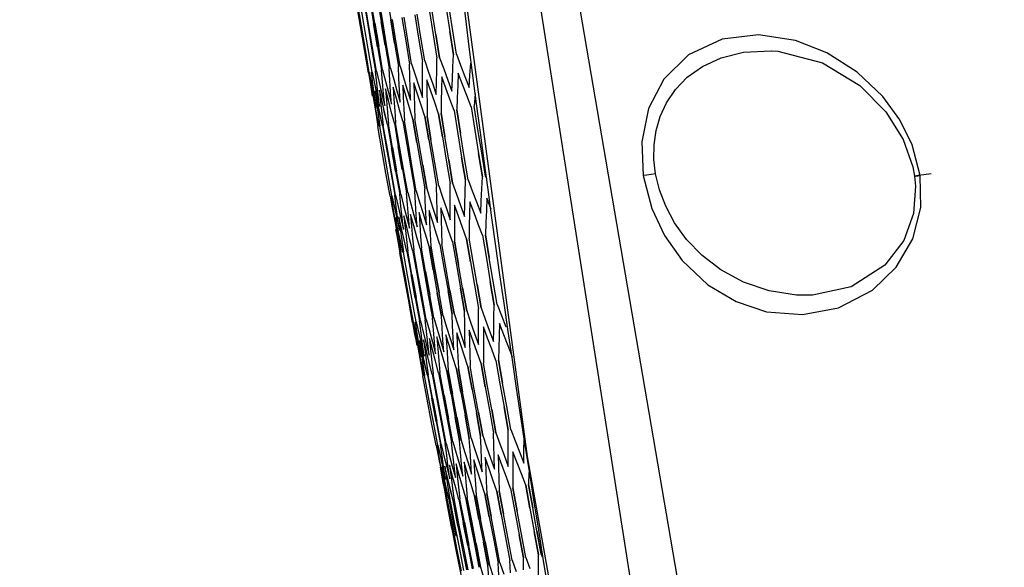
# Model space of a CAD drawing. Header units: inches. Extents: x 0 to 420, y 0 to 297.
# Tile 66 of 90: x 198.39 to 205.08, y 153.38 to 157.1. Entities that reach past the tile are written whole.
import ezdxf

# ---------------------------------------------------------------- set-up
doc = ezdxf.new("R2010")
doc.units = ezdxf.units.IN
doc.header["$LTSCALE"] = 23.1
doc.header["$MEASUREMENT"] = 0
doc.layers.get('0').update_dxf_attribs({"linetype": 'CONTINUOUS'})
doc.layers.add('DIM_PILOTEES', color=7, linetype='CONTINUOUS')
doc.styles.add('TEXTSTYLE_2', font='txt', dxfattribs={"width": 0.7})
doc.dimstyles.new('DIMSTYLE_2', dxfattribs={"dimtxt": 0.18, "dimasz": 3.5, "dimexe": 2, "dimexo": 0, "dimgap": 0.18, "dimtad": 1, "dimzin": 4, "dimdsep": 46, "dimtxsty": 'TEXTSTYLE_2', "dimblk": '_FILLED', "dimblk1": '_FILLED', "dimblk2": '_FILLED', "dimcen": 0.09, "dimazin": 1, "dimtp": 0.5, "dimtm": 0.5, "dimtfac": 1, "dimtdec": -1, "dimtofl": 0, "dimtmove": 0, "dimatfit": 3, "dimldrblk": '_FILLED', "dimfxl": 1, "dimtolj": 1, "dimtzin": 4, "dimarcsym": 0})

# ---------------------------------------------------------------- blocks, each defined once
blk = doc.blocks.new('*D9')
at = {"layer": 'DIM_PILOTEES', "color": 2, "linetype": 'Continuous'}
for p, q in [((186.323086, 149.4649), (168.332352, 133.825796)), ((250.946786, 149.464898), (268.937519, 133.825795))]:
    blk.add_line(p, q, dxfattribs=at)
for start, end in [(89.999999, 220.999994), (319.000004, 89.999999)]:
    blk.add_arc((218.634936, 177.553157), 64.651572, start, end, dxfattribs=at)
for points in [[(167.231803, 137.522881), (169.841771, 135.137914), (168.003992, 138.158273)], [(269.265879, 138.158272), (267.4281, 135.137913), (270.038068, 137.522879)]]:
    blk.add_solid(points, dxfattribs=at)
blk = doc.blocks.new('_FILLED')
at = {"color": 0, "linetype": 'ByBlock'}
blk.add_solid([(0, 0), (-1, 0.142857), (-1, -0.142857)], dxfattribs=at)

msp = doc.modelspace()

# ---------------------------------------------------------------- linework, layer by layer
at = {"color": 3, "linetype": 'Continuous'}
for p, q in [((201.840889, 154.129318), (201.284966, 158.271361)), ((203.087826, 151.96941), (202.112948, 157.674511)), ((202.791316, 151.695882), (201.883628, 157.478832)), ((203.411197, 156.995595), (203.164002, 156.967393)), ((203.66235, 156.956622), (203.411197, 156.995595)), ((203.164002, 156.967393), (202.934532, 156.861153)), ((203.876687, 156.872876), (203.66235, 156.956622)), ((202.934532, 156.861153), (202.766721, 156.695387)), ((203.157775, 156.839293), (203.309545, 156.877198)), ((203.309545, 156.877198), (203.497907, 156.888041)), ((203.497907, 156.888041), (203.501007, 156.887928)), ((203.50104, 156.887927), (203.54332, 156.885219)), ((203.54332, 156.885219), (203.846366, 156.805874)), ((204.082786, 156.741996), (203.876687, 156.872876)), ((203.030351, 156.780688), (203.157775, 156.839293)), ((203.846366, 156.805874), (204.10079, 156.651837)), ((202.927223, 156.707231), (203.030351, 156.780688)), ((204.258096, 156.575721), (204.082786, 156.741996)), ((202.766721, 156.695387), (202.663451, 156.494054)), ((202.846707, 156.623923), (202.927223, 156.707231)), ((202.78647, 156.534799), (202.846707, 156.623923)), ((204.10079, 156.651837), (204.278772, 156.473066)), ((202.743567, 156.441795), (202.78647, 156.534799)), ((204.373576, 156.417571), (204.258096, 156.575721)), ((202.663451, 156.494054), (202.618126, 156.267429)), ((204.278772, 156.473066), (204.396845, 156.284704)), ((202.715735, 156.345476), (202.743567, 156.441795)), ((204.457253, 156.247596), (204.373576, 156.417571)), ((202.701856, 156.24748), (202.715735, 156.345476)), ((202.618126, 156.267429), (202.627688, 156.038552)), ((204.396845, 156.284704), (204.462246, 156.097467)), ((202.700883, 156.149245), (202.701856, 156.24748)), ((204.511604, 156.039803), (204.457253, 156.247596)), ((202.71191, 156.051557), (202.700883, 156.149245)), ((204.462246, 156.097467), (204.473685, 156.034863)), ((202.652022, 156.04236), (202.627688, 156.038552)), ((202.627688, 156.038552), (202.685518, 155.815471)), ((202.680641, 156.046779), (202.652022, 156.04236)), ((202.71191, 156.051557), (202.680641, 156.046779)), ((202.738115, 155.942346), (202.71191, 156.051557)), ((204.473685, 156.034862), (204.479354, 156.035486)), ((204.475668, 156.035252), (204.473685, 156.034863)), ((204.473685, 156.034862), (204.48032, 155.965959)), ((204.497485, 156.03859), (204.475668, 156.035252)), ((204.479354, 156.035486), (204.511604, 156.039803)), ((204.536717, 156.044315), (204.497485, 156.03859)), ((204.515091, 155.822922), (204.511604, 156.039803)), ((204.587355, 156.051557), (204.536717, 156.044315)), ((202.780475, 155.830869), (202.738115, 155.942346)), ((204.48032, 155.965959), (204.46609, 155.781187)), ((202.685518, 155.815471), (202.77289, 155.630818)), ((202.841215, 155.717736), (202.780475, 155.830869)), ((204.460751, 155.608779), (204.515091, 155.822922)), ((204.46609, 155.781187), (204.399393, 155.598692)), ((202.922836, 155.605069), (202.841215, 155.717736)), ((202.77289, 155.630818), (202.892364, 155.462666)), ((203.027492, 155.496673), (202.922836, 155.605069)), ((204.399393, 155.598692), (204.270442, 155.429209)), ((204.348459, 155.415709), (204.460751, 155.608779)), ((202.892364, 155.462666), (203.068148, 155.297002)), ((203.156582, 155.39775), (203.027492, 155.496673)), ((203.309991, 155.314821), (203.156582, 155.39775)), ((204.270442, 155.429209), (204.043071, 155.281699)), ((204.18689, 155.260025), (204.348459, 155.415709)), ((203.068148, 155.297002), (203.259493, 155.182305)), ((203.484125, 155.25549), (203.309991, 155.314821)), ((203.670705, 155.226459), (203.484125, 155.25549)), ((204.043071, 155.281699), (203.779584, 155.224913)), ((203.954883, 155.13982), (204.18689, 155.260025)), ((203.776756, 155.224811), (203.670705, 155.226459)), ((203.779583, 155.224913), (203.776756, 155.224811)), ((203.259493, 155.182305), (203.467285, 155.113008)), ((203.710773, 155.093363), (203.954883, 155.13982)), ((203.467285, 155.113008), (203.710773, 155.093363)), ((202.569776, 150.028319), (201.840889, 154.129318))]:
    msp.add_line(p, q, dxfattribs=at)
at = {"color": 7, "linetype": 'Continuous'}
for p, q in [((200.704214, 157.053923), (200.677748, 157.21218)), ((200.71082, 157.055326), (200.684378, 157.213589)), ((200.729306, 157.059255), (200.702932, 157.217533)), ((200.727406, 157.222735), (200.753688, 157.064438)), ((200.759671, 157.06571), (200.733411, 157.224011)), ((200.767796, 157.23132), (200.793929, 157.072992)), ((200.801929, 157.074692), (200.775826, 157.233027)), ((200.82014, 157.242446), (200.846079, 157.084077)), ((200.8561, 157.086207), (200.830199, 157.244584)), ((200.884472, 157.25612), (200.910172, 157.097701)), ((201.07438, 157.132605), (201.099666, 156.974087)), ((201.115741, 156.977504), (201.090515, 157.136035)), ((201.174623, 157.153913), (201.199534, 156.995315)), ((201.217663, 156.999169), (201.19282, 157.157781)), ((201.287064, 157.177813), (201.311553, 157.019126)), ((201.331751, 157.023419), (201.307337, 157.182123)), ((200.753688, 157.064438), (200.78017, 156.906175)), ((200.786131, 156.907442), (200.759671, 157.06571)), ((200.793929, 157.072992), (200.820261, 156.914696)), ((200.820256, 156.914701), (200.793932, 157.072996)), ((200.828231, 156.91639), (200.801929, 157.074692)), ((200.801932, 157.074697), (200.828226, 156.916395)), ((200.846079, 157.084077), (200.872217, 156.92574)), ((200.872209, 156.925744), (200.846085, 157.084081)), ((200.882201, 156.927862), (200.8561, 157.086207)), ((200.910172, 157.097701), (200.936071, 156.939313)), ((200.936061, 156.939318), (200.91018, 157.097705)), ((200.948076, 156.941865), (200.922222, 157.100262)), ((200.986253, 157.113872), (201.011869, 156.955425)), ((201.025903, 156.958408), (201.00034, 157.116867)), ((200.73088, 156.8957), (200.704214, 157.053923)), ((200.737461, 156.897096), (200.71082, 157.055326)), ((200.755878, 156.901011), (200.729306, 157.059255)), ((201.199534, 156.995315), (201.224646, 156.836749)), ((201.217644, 156.999172), (201.242679, 156.840588)), ((201.242706, 156.840588), (201.217663, 156.999169)), ((201.336213, 156.86047), (201.311533, 157.01913)), ((201.311553, 157.019126), (201.336244, 156.86047)), ((201.356365, 156.864747), (201.331751, 157.023419)), ((200.908501, 156.769551), (200.882201, 156.927862)), ((200.936071, 156.939313), (200.96217, 156.780959)), ((200.97413, 156.783501), (200.948076, 156.941865)), ((201.011869, 156.955425), (201.037684, 156.79701)), ((201.051666, 156.799982), (201.025903, 156.958408)), ((201.099666, 156.974087), (201.125153, 156.815602)), ((201.141168, 156.819006), (201.115741, 156.977504)), ((200.757745, 156.737507), (200.73088, 156.8957)), ((200.764302, 156.7389), (200.737461, 156.897096)), ((200.78265, 156.7428), (200.755878, 156.901011)), ((200.78017, 156.906175), (200.806851, 156.747944)), ((200.81279, 156.749207), (200.786131, 156.907442)), ((200.820261, 156.914696), (200.846792, 156.756434)), ((200.854733, 156.758122), (200.828231, 156.91639)), ((200.872217, 156.92574), (200.898554, 156.767437)), ((201.33253, 156.777921), (201.336244, 156.86047)), ((201.356366, 156.864747), (201.385331, 156.789174)), ((201.039518, 156.715637), (201.037684, 156.79701)), ((201.051666, 156.799982), (201.076209, 156.723464)), ((201.125171, 156.733844), (201.125153, 156.815602)), ((201.141168, 156.819006), (201.167197, 156.742805)), ((201.222815, 156.7546), (201.224646, 156.836749)), ((201.242706, 156.840588), (201.270209, 156.764702)), ((201.44911, 156.720756), (201.454407, 156.803828)), ((200.757745, 156.737507), (200.771422, 156.658663)), ((200.764301, 156.7389), (200.779592, 156.6604)), ((200.764302, 156.7389), (200.779053, 156.660285)), ((200.789193, 156.662426), (200.77871, 156.741963)), ((200.782648, 156.7428), (200.799531, 156.664638)), ((200.78265, 156.7428), (200.799791, 156.664693)), ((200.815655, 156.668051), (200.806848, 156.747944)), ((200.815655, 156.668051), (200.806851, 156.747944)), ((200.812786, 156.749207), (200.83124, 156.671378)), ((200.81279, 156.749207), (200.813573, 156.746089)), ((200.853894, 156.67618), (200.846792, 156.756434)), ((200.854733, 156.758122), (200.874733, 156.680623)), ((200.903928, 156.686815), (200.898554, 156.767437)), ((200.908501, 156.769551), (200.930034, 156.692377)), ((200.965789, 156.699965), (200.96217, 156.780958)), ((200.97413, 156.783501), (200.997173, 156.706664)), ((201.125516, 156.651971), (201.125171, 156.733844)), ((201.167197, 156.742805), (201.193528, 156.66644)), ((201.221315, 156.672335), (201.222815, 156.7546)), ((201.270209, 156.764702), (201.298014, 156.68865)), ((201.32915, 156.695257), (201.33253, 156.777921)), ((201.369904, 156.734315), (201.366103, 156.651748)), ((201.398823, 156.658717), (201.369903, 156.734315)), ((201.385331, 156.789174), (201.414599, 156.713432)), ((200.771422, 156.658663), (200.785405, 156.579689)), ((200.786943, 156.580002), (200.774499, 156.659303)), ((200.779053, 156.660285), (200.787427, 156.620889)), ((200.779592, 156.6604), (200.795186, 156.581768)), ((200.799984, 156.582774), (200.789193, 156.662426)), ((200.799531, 156.664638), (200.816713, 156.586344)), ((200.799791, 156.664693), (200.816456, 156.586289)), ((200.824771, 156.588043), (200.815655, 156.668051)), ((200.83124, 156.671378), (200.84999, 156.593417)), ((200.86131, 156.59581), (200.853894, 156.67618)), ((200.874733, 156.680623), (200.895031, 156.602991)), ((200.909619, 156.606079), (200.903928, 156.686815)), ((200.930034, 156.692377), (200.951862, 156.615071)), ((200.969727, 156.618856), (200.965789, 156.699965)), ((200.997173, 156.706664), (201.02052, 156.629665)), ((201.041675, 156.634149), (201.039518, 156.715637)), ((201.092659, 156.593636), (201.068149, 156.670175)), ((201.06815, 156.670175), (201.069894, 156.588784)), ((201.076209, 156.723464), (201.101055, 156.646784)), ((201.156712, 156.689), (201.156641, 156.607224)), ((201.182703, 156.612777), (201.156711, 156.689)), ((201.193528, 156.66644), (201.220147, 156.589955)), ((201.220147, 156.589955), (201.221315, 156.672335)), ((201.257269, 156.710374), (201.255351, 156.628206)), ((201.28473, 156.634464), (201.257268, 156.710374)), ((201.298014, 156.68865), (201.326105, 156.612477)), ((201.326105, 156.612477), (201.32915, 156.695257)), ((201.428034, 156.582979), (201.398823, 156.658717)), ((201.414599, 156.713432), (201.444152, 156.637568)), ((201.444152, 156.637568), (201.44911, 156.720756)), ((200.800335, 156.5315), (200.785605, 156.610119)), ((200.785605, 156.610119), (200.797641, 156.530913)), ((200.820356, 156.535755), (200.803243, 156.613868)), ((200.820106, 156.535702), (200.803243, 156.613868)), ((200.803243, 156.613868), (200.813625, 156.53431)), ((200.832636, 156.620116), (200.841343, 156.540202)), ((200.851065, 156.542282), (200.832636, 156.620116)), ((200.840659, 156.632214), (200.848953, 156.593196)), ((200.848953, 156.593196), (200.86904, 156.515325)), ((200.84999, 156.593417), (200.86904, 156.515325)), ((200.86904, 156.515325), (200.86131, 156.59581)), ((200.873796, 156.628864), (200.880802, 156.54859)), ((200.89377, 156.55136), (200.873796, 156.628864)), ((200.895031, 156.602991), (200.915627, 156.525227)), ((200.915627, 156.525227), (200.909619, 156.606079)), ((200.926743, 156.640119), (200.932024, 156.559478)), ((200.948246, 156.562939), (200.926743, 156.640119)), ((200.951862, 156.615071), (200.973987, 156.537632)), ((200.973986, 156.537632), (200.969727, 156.618856)), ((201.014526, 156.577028), (200.991512, 156.653886)), ((200.991513, 156.653886), (200.99504, 156.572873)), ((201.02052, 156.629665), (201.044157, 156.552547)), ((201.044157, 156.552547), (201.041675, 156.634149)), ((201.117461, 156.516962), (201.092659, 156.593636)), ((201.101055, 156.646784), (201.126189, 156.569983)), ((201.126189, 156.569983), (201.125516, 156.651971)), ((201.156641, 156.607224), (201.156898, 156.525332)), ((201.208986, 156.536417), (201.182703, 156.612777)), ((201.255351, 156.628206), (201.253764, 156.545923)), ((201.312482, 156.558417), (201.28473, 156.634464)), ((201.366103, 156.651748), (201.362638, 156.569065)), ((201.48361, 156.59478), (201.478568, 156.511574)), ((200.795186, 156.581768), (200.811084, 156.503006)), ((200.797641, 156.530913), (200.809983, 156.45159)), ((200.811084, 156.503006), (200.799984, 156.582774)), ((200.808706, 156.492119), (200.800335, 156.5315)), ((200.81646, 156.452981), (200.800881, 156.531616)), ((200.813625, 156.53431), (200.824316, 156.454636)), ((200.816456, 156.586289), (200.834198, 156.507919)), ((200.816713, 156.586344), (200.834198, 156.507919)), ((200.83727, 156.457404), (200.820106, 156.535702)), ((200.837022, 156.457351), (200.820356, 156.535755)), ((200.834198, 156.507919), (200.824771, 156.588043)), ((200.841343, 156.540202), (200.85036, 156.460172)), ((200.869793, 156.464317), (200.851065, 156.542282)), ((200.880802, 156.54859), (200.888122, 156.468199)), ((200.914042, 156.473723), (200.89377, 156.55136)), ((200.932024, 156.559478), (200.937621, 156.478721)), ((200.970044, 156.485626), (200.948246, 156.562939)), ((200.99504, 156.572873), (200.998886, 156.491744)), ((201.037834, 156.500036), (201.014526, 156.577028)), ((201.069894, 156.588784), (201.071961, 156.507277)), ((201.156898, 156.525332), (201.157482, 156.443325)), ((201.235562, 156.459922), (201.208986, 156.536417)), ((201.253764, 156.545923), (201.252509, 156.463524)), ((201.340525, 156.482232), (201.312482, 156.558417)), ((201.362638, 156.569065), (201.359507, 156.486267)), ((201.457535, 156.507103), (201.428034, 156.582979)), ((200.854735, 156.378974), (200.837022, 156.457351)), ((200.854738, 156.378974), (200.83727, 156.457404)), ((200.85036, 156.460172), (200.859689, 156.380027)), ((200.85036, 156.460172), (200.859693, 156.380027)), ((200.868766, 156.464099), (200.860475, 156.503108)), ((200.88882, 156.386219), (200.868766, 156.464099)), ((200.888826, 156.386219), (200.869793, 156.464317)), ((200.888122, 156.468199), (200.895757, 156.387694)), ((200.934612, 156.395953), (200.914042, 156.473723)), ((200.937621, 156.478721), (200.943535, 156.397849)), ((200.992138, 156.40818), (200.970044, 156.485626)), ((200.998886, 156.491744), (201.003054, 156.4105)), ((201.061436, 156.42291), (201.037834, 156.500036)), ((201.071961, 156.507277), (201.074352, 156.425655)), ((201.142557, 156.440153), (201.117461, 156.516962)), ((201.235562, 156.459922), (201.261512, 156.301554)), ((201.261531, 156.301557), (201.23559, 156.459922)), ((201.278394, 156.305143), (201.252508, 156.463524)), ((201.252538, 156.463524), (201.278413, 156.305145)), ((201.340525, 156.482232), (201.366077, 156.323781)), ((201.384986, 156.3278), (201.359507, 156.486267)), ((201.359541, 156.486267), (201.385009, 156.327802)), ((201.457535, 156.507103), (201.482641, 156.348558)), ((201.503593, 156.353012), (201.478567, 156.511574)), ((200.809983, 156.45159), (200.822631, 156.37215)), ((200.832344, 156.374215), (200.81646, 156.452981)), ((200.824316, 156.454636), (200.835316, 156.374847)), ((200.934612, 156.395953), (200.961699, 156.237826)), ((200.970589, 156.239716), (200.943535, 156.397849)), ((200.992138, 156.40818), (201.019008, 156.250008)), ((201.029883, 156.252319), (201.003054, 156.4105)), ((201.061436, 156.42291), (201.088045, 156.264682)), ((201.088057, 156.264685), (201.061455, 156.42291)), ((201.100912, 156.267417), (201.074352, 156.425655)), ((201.142557, 156.440153), (201.168859, 156.28186)), ((201.168874, 156.281863), (201.14258, 156.440153)), ((201.183728, 156.285021), (201.157482, 156.443325)), ((201.157506, 156.443325), (201.183744, 156.285023)), ((200.85014, 156.214113), (200.822631, 156.37215)), ((200.862778, 156.216799), (200.835316, 156.374847)), ((200.854735, 156.378974), (200.882124, 156.220911)), ((200.887059, 156.22196), (200.859689, 156.380027)), ((200.88882, 156.386219), (200.91608, 156.228129)), ((200.922991, 156.229598), (200.895757, 156.387694)), ((201.366077, 156.323781), (201.391829, 156.165362)), ((201.410666, 156.169366), (201.384986, 156.3278)), ((201.482641, 156.348558), (201.507948, 156.190045)), ((201.52882, 156.194482), (201.503593, 156.353012)), ((201.088045, 156.264682), (201.114853, 156.106488)), ((201.127671, 156.109213), (201.100912, 156.267417)), ((201.168859, 156.28186), (201.195361, 156.123601)), ((201.210173, 156.126749), (201.183728, 156.285021)), ((201.261512, 156.301554), (201.287662, 156.14322)), ((201.30448, 156.146795), (201.278394, 156.305143)), ((200.877849, 156.05611), (200.85014, 156.214113)), ((200.890438, 156.058786), (200.862778, 156.216799)), ((200.882124, 156.220911), (200.909711, 156.062883)), ((200.914628, 156.063928), (200.887059, 156.22196)), ((200.91608, 156.228129), (200.943539, 156.070073)), ((200.943535, 156.070076), (200.916083, 156.228132)), ((200.950424, 156.071537), (200.922991, 156.229598)), ((200.922994, 156.229601), (200.950419, 156.07154)), ((200.961699, 156.237826), (200.988986, 156.079733)), ((200.988979, 156.079737), (200.961705, 156.237829)), ((200.997842, 156.081616), (200.970589, 156.239716)), ((201.019008, 156.250008), (201.046078, 156.091869)), ((201.056912, 156.094172), (201.029883, 156.252319)), ((201.533418, 156.031564), (201.507923, 156.190046)), ((201.507948, 156.190045), (201.533456, 156.031564)), ((201.528795, 156.194482), (201.55421, 156.035983)), ((201.554248, 156.035983), (201.52882, 156.194482)), ((201.195361, 156.123601), (201.222063, 155.965375)), ((201.236819, 155.968512), (201.210173, 156.126749)), ((201.287662, 156.14322), (201.314012, 155.984919)), ((201.30446, 156.146797), (201.330736, 155.988481)), ((201.330766, 155.988481), (201.30448, 156.146795)), ((201.417747, 156.006976), (201.391806, 156.165364)), ((201.391829, 156.165362), (201.417781, 156.006976)), ((201.436547, 156.010965), (201.410666, 156.169366)), ((200.905756, 155.898142), (200.877849, 156.05611)), ((200.918298, 155.900808), (200.890438, 156.058786)), ((200.909711, 156.062883), (200.937498, 155.904889)), ((200.942396, 155.90593), (200.914628, 156.063928)), ((200.943539, 156.070073), (200.971197, 155.912052)), ((200.978056, 155.91351), (200.950424, 156.071537)), ((200.988986, 156.079733), (201.016472, 155.921675)), ((201.025294, 155.923551), (200.997842, 156.081616)), ((201.046078, 156.091869), (201.073347, 155.933765)), ((201.08414, 155.936059), (201.056912, 156.094172)), ((201.114853, 156.106488), (201.141861, 155.948328)), ((201.127658, 156.109215), (201.154611, 155.951042)), ((201.154631, 155.951042), (201.127671, 156.109213)), ((201.330766, 155.988481), (201.357818, 155.912501)), ((201.415793, 155.924795), (201.417781, 156.006976)), ((201.436547, 156.010965), (201.465033, 155.935292)), ((201.529599, 155.948986), (201.533456, 156.031564)), ((201.554248, 156.035983), (201.560997, 156.018979)), ((201.560997, 156.018979), (201.560989, 156.018924)), ((201.023328, 155.841371), (201.016462, 155.921675)), ((201.023328, 155.841371), (201.016472, 155.921675)), ((201.025284, 155.923551), (201.04648, 155.846307)), ((201.025294, 155.923551), (201.04648, 155.846307)), ((201.078494, 155.853097), (201.073347, 155.933765)), ((201.08414, 155.936059), (201.106816, 155.859133)), ((201.145271, 155.867291), (201.141861, 155.948328)), ((201.154631, 155.951042), (201.178778, 155.874442)), ((201.223705, 155.883964), (201.222062, 155.965375)), ((201.236819, 155.968512), (201.262425, 155.892223)), ((201.313856, 155.903127), (201.314011, 155.984919)), ((201.414134, 155.842496), (201.415793, 155.924795)), ((201.465033, 155.935292), (201.493818, 155.859451)), ((201.526076, 155.866291), (201.529599, 155.948986)), ((200.905756, 155.898142), (200.920791, 155.81959)), ((200.905756, 155.898142), (200.920124, 155.819448)), ((200.92719, 155.820936), (200.915358, 155.900183)), ((200.918296, 155.900808), (200.934902, 155.822589)), ((200.918298, 155.900808), (200.935021, 155.822615)), ((200.947695, 155.825294), (200.937495, 155.904889)), ((200.947695, 155.825294), (200.937498, 155.904889)), ((200.942392, 155.90593), (200.960547, 155.828041)), ((200.942396, 155.90593), (200.94302, 155.903384)), ((200.979736, 155.832105), (200.971197, 155.912052)), ((200.978056, 155.91351), (200.997734, 155.835945)), ((201.106816, 155.859133), (201.129785, 155.782068)), ((201.148999, 155.786138), (201.145271, 155.867291)), ((201.178778, 155.874442), (201.203223, 155.797679)), ((201.22567, 155.802435), (201.223705, 155.883964)), ((201.262425, 155.892223), (201.28833, 155.81577)), ((201.314025, 155.821216), (201.313856, 155.903127)), ((201.357818, 155.912501), (201.385169, 155.836355)), ((201.44827, 155.860598), (201.446325, 155.778426)), ((201.476636, 155.784887), (201.44827, 155.860598)), ((201.493818, 155.859451), (201.522888, 155.783479)), ((201.522888, 155.783479), (201.526076, 155.866291)), ((201.564193, 155.885238), (201.560385, 155.802671)), ((201.593388, 155.811326), (201.564193, 155.885238)), ((200.920124, 155.819448), (200.928498, 155.780051)), ((200.920791, 155.81959), (200.936128, 155.740904)), ((200.937678, 155.752353), (200.92719, 155.820936)), ((200.934902, 155.822589), (200.951805, 155.744236)), ((200.935021, 155.822615), (200.951687, 155.744211)), ((200.95672, 155.756797), (200.947695, 155.825294)), ((200.960547, 155.828041), (200.978996, 155.750016)), ((200.969815, 155.788842), (200.978108, 155.749827)), ((200.988584, 155.752039), (200.979736, 155.832105)), ((200.997734, 155.835945), (201.017707, 155.758244)), ((201.030496, 155.760948), (201.023328, 155.841371)), ((201.04648, 155.846307), (201.06796, 155.768927)), ((201.083956, 155.772312), (201.078494, 155.853097)), ((201.171372, 155.801741), (201.174812, 155.720712)), ((201.19541, 155.725106), (201.171372, 155.801741)), ((201.203223, 155.797679), (201.227957, 155.720789)), ((201.227957, 155.720789), (201.22567, 155.802435)), ((201.251938, 155.818866), (201.253616, 155.737463)), ((201.277432, 155.742542), (201.251938, 155.818866)), ((201.28833, 155.81577), (201.314521, 155.739189)), ((201.314521, 155.739189), (201.314025, 155.821216)), ((201.344213, 155.83848), (201.344096, 155.756696)), ((201.371149, 155.762463), (201.344213, 155.83848)), ((201.385169, 155.836355), (201.412805, 155.76008)), ((201.412805, 155.76008), (201.414134, 155.842496)), ((201.560385, 155.802671), (201.556909, 155.719986)), ((200.936128, 155.740904), (200.951768, 155.662084)), ((200.951768, 155.662084), (200.937678, 155.752353)), ((200.959037, 155.674861), (200.942455, 155.753084)), ((200.958965, 155.674846), (200.942455, 155.753084)), ((200.942455, 155.753084), (200.954297, 155.673839)), ((200.951687, 155.744211), (200.96901, 155.665748)), ((200.951805, 155.744236), (200.96901, 155.665748)), ((200.96901, 155.665748), (200.95672, 155.756797)), ((200.983211, 155.679999), (200.965157, 155.757909)), ((200.965157, 155.757909), (200.975368, 155.678317)), ((200.978108, 155.749827), (200.997743, 155.671856)), ((200.978996, 155.750016), (200.997743, 155.671856)), ((200.997743, 155.671856), (200.988584, 155.752039)), ((200.999379, 155.765183), (201.007936, 155.68524)), ((200.999379, 155.765183), (201.008252, 155.682386)), ((201.018956, 155.687598), (200.999379, 155.765183)), ((201.017707, 155.758244), (201.037977, 155.680408)), ((201.037977, 155.680408), (201.030496, 155.760948)), ((201.045136, 155.774909), (201.052014, 155.694609)), ((201.066217, 155.697644), (201.045136, 155.774909)), ((201.06796, 155.768927), (201.089735, 155.691409)), ((201.089734, 155.691409), (201.083956, 155.772312)), ((201.102454, 155.787092), (201.107628, 155.706431)), ((201.125022, 155.710144), (201.102454, 155.787092)), ((201.129785, 155.782068), (201.153047, 155.704867)), ((201.153047, 155.704867), (201.148999, 155.786138)), ((201.174812, 155.720712), (201.178571, 155.639565)), ((201.219743, 155.648322), (201.19541, 155.725106)), ((201.253616, 155.737463), (201.255615, 155.655941)), ((201.303219, 155.666066), (201.277432, 155.742542)), ((201.344096, 155.756696), (201.344305, 155.674794)), ((201.398378, 155.686294), (201.371149, 155.762463)), ((201.446325, 155.778426), (201.444709, 155.696136)), ((201.505294, 155.70902), (201.476636, 155.784887)), ((200.944719, 155.671803), (200.958471, 155.59278)), ((200.953871, 155.632598), (200.945499, 155.671983)), ((200.961458, 155.593429), (200.946213, 155.672135)), ((200.954297, 155.673839), (200.966442, 155.594474)), ((200.975774, 155.596472), (200.958965, 155.674846)), ((200.975703, 155.596457), (200.959037, 155.674861)), ((200.975368, 155.678317), (200.985885, 155.598607)), ((201.001562, 155.601954), (200.983211, 155.679999)), ((201.007936, 155.68524), (201.016802, 155.605178)), ((201.038828, 155.609875), (201.018956, 155.687598)), ((201.052014, 155.694609), (201.059205, 155.614191)), ((201.087592, 155.620241), (201.066217, 155.697644)), ((201.107628, 155.706431), (201.113116, 155.625651)), ((201.147882, 155.633057), (201.125022, 155.710144)), ((201.255615, 155.655941), (201.257937, 155.574303)), ((201.32929, 155.589469), (201.303219, 155.666066)), ((201.344305, 155.674794), (201.344839, 155.592774)), ((201.425889, 155.610002), (201.398378, 155.686294)), ((201.444709, 155.696136), (201.443423, 155.613729)), ((201.534234, 155.633031), (201.505294, 155.70902)), ((201.556909, 155.719986), (201.553768, 155.637184)), ((200.958471, 155.59278), (200.972525, 155.513637)), ((200.966442, 155.594474), (200.978892, 155.51499)), ((200.992884, 155.517964), (200.975703, 155.596457)), ((200.992886, 155.517964), (200.975774, 155.596472)), ((200.985885, 155.598607), (200.99671, 155.518777)), ((201.000723, 155.601776), (200.992432, 155.640781)), ((201.020211, 155.523773), (201.000723, 155.601776)), ((201.020215, 155.523773), (201.001562, 155.601954)), ((201.016802, 155.605178), (201.025978, 155.524998)), ((201.016802, 155.605178), (201.025983, 155.524998)), ((201.058997, 155.532017), (201.038828, 155.609875)), ((201.059205, 155.614191), (201.066708, 155.533656)), ((201.109261, 155.542701), (201.087592, 155.620241)), ((201.113116, 155.625651), (201.118921, 155.544754)), ((201.171035, 155.555831), (201.147882, 155.633057)), ((201.178571, 155.639565), (201.182649, 155.5583)), ((201.24436, 155.571417), (201.219743, 155.648322)), ((201.32929, 155.589469), (201.35651, 155.431371)), ((201.371999, 155.434663), (201.344839, 155.592774)), ((201.344869, 155.592774), (201.372019, 155.434664)), ((201.425889, 155.610002), (201.452736, 155.451825)), ((201.452759, 155.451825), (201.425923, 155.610002)), ((201.470203, 155.455537), (201.443423, 155.613729)), ((201.534234, 155.633031), (201.560662, 155.474766)), ((201.58012, 155.478902), (201.553767, 155.637184)), ((201.553807, 155.637184), (201.580147, 155.478901)), ((201.020211, 155.523773), (201.048618, 155.365925)), ((201.054363, 155.367146), (201.025978, 155.524998)), ((201.058997, 155.532017), (201.087255, 155.374137)), ((201.094936, 155.37577), (201.066708, 155.533656)), ((201.109261, 155.542701), (201.137327, 155.384781)), ((201.146949, 155.386826), (201.11892, 155.544754)), ((201.171035, 155.555831), (201.198864, 155.397861)), ((201.198875, 155.397863), (201.171053, 155.555831)), ((201.210433, 155.40032), (201.182649, 155.5583)), ((201.182667, 155.5583), (201.210445, 155.400322)), ((201.24436, 155.571417), (201.271907, 155.413387)), ((201.285431, 155.416262), (201.257937, 155.574303)), ((201.001115, 155.355829), (200.972525, 155.513637)), ((201.007457, 155.357175), (200.978892, 155.51499)), ((201.025207, 155.360948), (200.996709, 155.518777)), ((201.497182, 155.29738), (201.470203, 155.455537)), ((201.560662, 155.474766), (201.587291, 155.316533)), ((201.606673, 155.320653), (201.58012, 155.478902)), ((201.175176, 155.228933), (201.146949, 155.386826)), ((201.146958, 155.386828), (201.175167, 155.228935)), ((201.198864, 155.397861), (201.226891, 155.239926)), ((201.238416, 155.242376), (201.210433, 155.40032)), ((201.210445, 155.400322), (201.238403, 155.242377)), ((201.271907, 155.413387), (201.299653, 155.255392)), ((201.313125, 155.258256), (201.285431, 155.416262)), ((201.35651, 155.431371), (201.383929, 155.273306)), ((201.399358, 155.276586), (201.371999, 155.434663)), ((201.452736, 155.451825), (201.479783, 155.293681)), ((201.029903, 155.198055), (201.001115, 155.355829)), ((201.036221, 155.199397), (201.007457, 155.357175)), ((201.053902, 155.203155), (201.025207, 155.360948)), ((201.048618, 155.365925), (201.077223, 155.208112)), ((201.07722, 155.208115), (201.048621, 155.365927)), ((201.082946, 155.209329), (201.054363, 155.367146)), ((201.054366, 155.367148), (201.082942, 155.209331)), ((201.087255, 155.374137), (201.115712, 155.216294)), ((201.123364, 155.21792), (201.094936, 155.37577)), ((201.137327, 155.384781), (201.165591, 155.226896)), ((201.633427, 155.162438), (201.606673, 155.320653)), ((201.327575, 155.097433), (201.299637, 155.255393)), ((201.299653, 155.255392), (201.327598, 155.097433)), ((201.313109, 155.258257), (201.340994, 155.100285)), ((201.341018, 155.100285), (201.313125, 155.258256)), ((201.411519, 155.115277), (201.38391, 155.273307)), ((201.383929, 155.273306), (201.411548, 155.115277)), ((201.399339, 155.276586), (201.426888, 155.118544)), ((201.426917, 155.118544), (201.399358, 155.276586)), ((201.479783, 155.293681), (201.50703, 155.135572)), ((201.497159, 155.297379), (201.524326, 155.139256)), ((201.524361, 155.139256), (201.497182, 155.29738)), ((201.61408, 155.158335), (201.587265, 155.316532)), ((201.587291, 155.316533), (201.614119, 155.158335)), ((201.05889, 155.040317), (201.029903, 155.198055)), ((201.065183, 155.041655), (201.036221, 155.199397)), ((201.082796, 155.045398), (201.053902, 155.203155)), ((201.077223, 155.208112), (201.106028, 155.050336)), ((201.111728, 155.051548), (201.082946, 155.209329)), ((201.115712, 155.216294), (201.144368, 155.058486)), ((201.15199, 155.060106), (201.123364, 155.21792)), ((201.165591, 155.226896), (201.194054, 155.069047)), ((201.203602, 155.071077), (201.175176, 155.228933)), ((201.2551, 155.082026), (201.226879, 155.239928)), ((201.226891, 155.239926), (201.255118, 155.082026)), ((201.266597, 155.084467), (201.238416, 155.242376)), ((201.426917, 155.118544), (201.453472, 155.04246)), ((201.506847, 155.053775), (201.50703, 155.135572)), ((201.524361, 155.139256), (201.552322, 155.063474)), ((201.612124, 155.076153), (201.614119, 155.158335)), ((201.633427, 155.162438), (201.662782, 155.086956)), ((201.111723, 155.051548), (201.131032, 154.973907)), ((201.111728, 155.051548), (201.131032, 154.973907)), ((201.152778, 154.978513), (201.144368, 155.058486)), ((201.151981, 155.060106), (201.172779, 154.982782)), ((201.15199, 155.060106), (201.172779, 154.982782)), ((201.200803, 154.988721), (201.194054, 155.069047)), ((201.203602, 155.071077), (201.225858, 154.994065)), ((201.260178, 155.001342), (201.255117, 155.082026)), ((201.266598, 155.084467), (201.290302, 155.007764)), ((201.330942, 155.016384), (201.327598, 155.097433)), ((201.341018, 155.100285), (201.366153, 155.023898)), ((201.413144, 155.033857), (201.411547, 155.115277)), ((201.506989, 154.971859), (201.506847, 155.053775)), ((201.552322, 155.063474), (201.580578, 154.987523)), ((201.610456, 154.993853), (201.612124, 155.076153)), ((201.662782, 155.086956), (201.692432, 155.011301)), ((201.05889, 155.04032), (201.073616, 154.961702)), ((201.05889, 155.040317), (201.072792, 154.961527)), ((201.065183, 155.041655), (201.081457, 154.963369)), ((201.065183, 155.041655), (201.08141, 154.963359)), ((201.090674, 154.965313), (201.079014, 155.044595)), ((201.082794, 155.045398), (201.100596, 154.967437)), ((201.116074, 154.970712), (201.106023, 155.050336)), ((201.116074, 154.970712), (201.106027, 155.050336)), ((201.207863, 154.908276), (201.200803, 154.988721)), ((201.225858, 154.994065), (201.248404, 154.916911)), ((201.265552, 154.920538), (201.260178, 155.001342)), ((201.290302, 155.007764), (201.314297, 154.930918)), ((201.334602, 154.935216), (201.330942, 155.016384)), ((201.366153, 155.023898), (201.391584, 154.947347)), ((201.415061, 154.952318), (201.413144, 155.033857)), ((201.470928, 154.912852), (201.444408, 154.988952)), ((201.444409, 154.988952), (201.445924, 154.907515)), ((201.453472, 155.04246), (201.480321, 154.966211)), ((201.540901, 155.009462), (201.540639, 154.927649)), ((201.568823, 154.933662), (201.540901, 155.009462)), ((201.580578, 154.987523), (201.609117, 154.911433)), ((201.609117, 154.911433), (201.610456, 154.993853)), ((201.648973, 155.032433), (201.646899, 154.950236)), ((201.678284, 154.956931), (201.648972, 155.032433)), ((201.072792, 154.961527), (201.081167, 154.922129)), ((201.073616, 154.961702), (201.088642, 154.88295)), ((201.090119, 154.883249), (201.076569, 154.962316)), ((201.08141, 154.963359), (201.098076, 154.884955)), ((201.081457, 154.963369), (201.098029, 154.884945)), ((201.102635, 154.885909), (201.090674, 154.965313)), ((201.100596, 154.967437), (201.118691, 154.889337)), ((201.122954, 154.83888), (201.105169, 154.916844)), ((201.105169, 154.916844), (201.116735, 154.837543)), ((201.109687, 154.9282), (201.11798, 154.889186)), ((201.126426, 154.890966), (201.116074, 154.970712)), ((201.131032, 154.973907), (201.15063, 154.896127)), ((201.152667, 154.845197), (201.133381, 154.922841)), ((201.133381, 154.922841), (201.143338, 154.843197)), ((201.161496, 154.89842), (201.152778, 154.978513)), ((201.172779, 154.982782), (201.19386, 154.905316)), ((201.172887, 154.931238), (201.181209, 154.851247)), ((201.193653, 154.85391), (201.172887, 154.931238)), ((201.223706, 154.94204), (201.230369, 154.861696)), ((201.245935, 154.865023), (201.223706, 154.94204)), ((201.248404, 154.916911), (201.271241, 154.839615)), ((201.271241, 154.839615), (201.265552, 154.920538)), ((201.309544, 154.878545), (201.285869, 154.955253)), ((201.28587, 154.955253), (201.290846, 154.874551)), ((201.314297, 154.930918), (201.338581, 154.853929)), ((201.338581, 154.853929), (201.334602, 154.935216)), ((201.359419, 154.970887), (201.36268, 154.889821)), ((201.384524, 154.894484), (201.359419, 154.970887)), ((201.391584, 154.947347), (201.4173, 154.870661)), ((201.4173, 154.870661), (201.415061, 154.952318)), ((201.480321, 154.966211), (201.507456, 154.889824)), ((201.507455, 154.889824), (201.506989, 154.971859)), ((201.540639, 154.927649), (201.540701, 154.845715)), ((201.597031, 154.857711), (201.568823, 154.933662)), ((201.646899, 154.950236), (201.645153, 154.867918)), ((201.707883, 154.881276), (201.678284, 154.956931)), ((201.08824, 154.913246), (201.101394, 154.834283)), ((201.098029, 154.884945), (201.114901, 154.806384)), ((201.098076, 154.884955), (201.114901, 154.806384)), ((201.1149, 154.806384), (201.102635, 154.885909)), ((201.11798, 154.889186), (201.137084, 154.811099)), ((201.118691, 154.889337), (201.137084, 154.811099)), ((201.137083, 154.811099), (201.126426, 154.890966)), ((201.15063, 154.896127), (201.170523, 154.818207)), ((201.170523, 154.818207), (201.161496, 154.89842)), ((201.181209, 154.851247), (201.189839, 154.771135)), ((201.214712, 154.776439), (201.193653, 154.85391)), ((201.19386, 154.905316), (201.215234, 154.82771)), ((201.215234, 154.82771), (201.207863, 154.908276)), ((201.230369, 154.861696), (201.237342, 154.781232)), ((201.268455, 154.787864), (201.245935, 154.865023)), ((201.290846, 154.874551), (201.296136, 154.79373)), ((201.333508, 154.801693), (201.309544, 154.878545)), ((201.36268, 154.889821), (201.366259, 154.808635)), ((201.409916, 154.817935), (201.384524, 154.894484)), ((201.445924, 154.907515), (201.44776, 154.825959)), ((201.497735, 154.836603), (201.470928, 154.912852)), ((201.625527, 154.781611), (201.597031, 154.857711)), ((201.645153, 154.867918), (201.643736, 154.785482)), ((201.737768, 154.805469), (201.707883, 154.881276)), ((201.101394, 154.834283), (201.114848, 154.755196)), ((201.121116, 154.756543), (201.104451, 154.834947)), ((201.121064, 154.756532), (201.112807, 154.795631)), ((201.116735, 154.837543), (201.128604, 154.75812)), ((201.141034, 154.760777), (201.122954, 154.83888)), ((201.14033, 154.760628), (201.13204, 154.799629)), ((201.143338, 154.843197), (201.153599, 154.763432)), ((201.172246, 154.767412), (201.152667, 154.845197)), ((201.291265, 154.710562), (201.268455, 154.787864)), ((201.296136, 154.79373), (201.30174, 154.712788)), ((201.357761, 154.724696), (201.333508, 154.801693)), ((201.366259, 154.808635), (201.370154, 154.72733)), ((201.435597, 154.74124), (201.409916, 154.817935)), ((201.44776, 154.825959), (201.449918, 154.744284)), ((201.52483, 154.760207), (201.497735, 154.836603)), ((201.540701, 154.845715), (201.541088, 154.763663)), ((201.67135, 154.627466), (201.643736, 154.785482)), ((201.643776, 154.785482), (201.671378, 154.627464)), ((201.114848, 154.755196), (201.128603, 154.675987)), ((201.137925, 154.677968), (201.121064, 154.756532)), ((201.137923, 154.677968), (201.121116, 154.756543)), ((201.128604, 154.75812), (201.140776, 154.678574)), ((201.159411, 154.682535), (201.14033, 154.760628)), ((201.159415, 154.682535), (201.141034, 154.760777)), ((201.153599, 154.763432), (201.164166, 154.683546)), ((201.19212, 154.689488), (201.172246, 154.767412)), ((201.192127, 154.689488), (201.172246, 154.767412)), ((201.189839, 154.771135), (201.198777, 154.690903)), ((201.236063, 154.698828), (201.214712, 154.776439)), ((201.237342, 154.781232), (201.244626, 154.700648)), ((201.357761, 154.724696), (201.386497, 154.566917)), ((201.386512, 154.566917), (201.357783, 154.724696)), ((201.398842, 154.569541), (201.370154, 154.72733)), ((201.370177, 154.72733), (201.398857, 154.569541)), ((201.435597, 154.74124), (201.464029, 154.583398)), ((201.464047, 154.583397), (201.435625, 154.74124)), ((201.478293, 154.58643), (201.449917, 154.744284)), ((201.52483, 154.760207), (201.552911, 154.602291)), ((201.552934, 154.602289), (201.524863, 154.760207)), ((201.569106, 154.605733), (201.541088, 154.763663)), ((201.625527, 154.781611), (201.653213, 154.623611)), ((201.158234, 154.518397), (201.128603, 154.675987)), ((201.170359, 154.520975), (201.140776, 154.678574)), ((201.159412, 154.682535), (201.188922, 154.52492)), ((201.193658, 154.525927), (201.164165, 154.683546)), ((201.19212, 154.689488), (201.221503, 154.531846)), ((201.228134, 154.533255), (201.198777, 154.690903)), ((201.236063, 154.698828), (201.265275, 154.54115)), ((201.273804, 154.542963), (201.244626, 154.700648)), ((201.291265, 154.710562), (201.320261, 154.552838)), ((201.320272, 154.552838), (201.291281, 154.710562)), ((201.330695, 154.555056), (201.30174, 154.712788)), ((201.301757, 154.712788), (201.330706, 154.555056)), ((201.464029, 154.583398), (201.492659, 154.425591)), ((201.506867, 154.428611), (201.478293, 154.58643)), ((201.552911, 154.602291), (201.581192, 154.444409)), ((201.597323, 154.447838), (201.569106, 154.605733)), ((201.653213, 154.623611), (201.681098, 154.465646)), ((201.699164, 154.469486), (201.67135, 154.627466)), ((201.188063, 154.360845), (201.158234, 154.518397)), ((201.200141, 154.363412), (201.170359, 154.520975)), ((201.188922, 154.52492), (201.218631, 154.367343)), ((201.218628, 154.367344), (201.188924, 154.524922)), ((201.223348, 154.368345), (201.193658, 154.525927)), ((201.19366, 154.525929), (201.223345, 154.368347)), ((201.221503, 154.531846), (201.251084, 154.374241)), ((201.257689, 154.375645), (201.228134, 154.533255)), ((201.265275, 154.54115), (201.294685, 154.383509)), ((201.303181, 154.385315), (201.273804, 154.542963)), ((201.273812, 154.542964), (201.303173, 154.385316)), ((201.320261, 154.552838), (201.349456, 154.395151)), ((201.359848, 154.39736), (201.330695, 154.555056)), ((201.386497, 154.566917), (201.415432, 154.409175)), ((201.427728, 154.411789), (201.398842, 154.569541)), ((201.5973, 154.447836), (201.625704, 154.289979)), ((201.625739, 154.289979), (201.597323, 154.447838)), ((201.709144, 154.307716), (201.681072, 154.465643)), ((201.681098, 154.465646), (201.709183, 154.307716)), ((201.727178, 154.311541), (201.699164, 154.469486)), ((201.294685, 154.383509), (201.324293, 154.225905)), ((201.332756, 154.227704), (201.303181, 154.385315)), ((201.378832, 154.237501), (201.349445, 154.395151)), ((201.349456, 154.395151), (201.378849, 154.237501)), ((201.359837, 154.39736), (201.389183, 154.239701)), ((201.389201, 154.239701), (201.359848, 154.39736)), ((201.444544, 154.25147), (201.415418, 154.409175)), ((201.415432, 154.409175), (201.444566, 154.25147)), ((201.456813, 154.254073), (201.427728, 154.411789)), ((201.52146, 154.26782), (201.492641, 154.42559)), ((201.492659, 154.425591), (201.521488, 154.26782)), ((201.506848, 154.42861), (201.535612, 154.270828)), ((201.53564, 154.270828), (201.506867, 154.428611)), ((201.581192, 154.444409), (201.609672, 154.286564)), ((201.21809, 154.203331), (201.188063, 154.360845)), ((201.230121, 154.205888), (201.200141, 154.363412)), ((201.218631, 154.367343), (201.248538, 154.209803)), ((201.253236, 154.210801), (201.223348, 154.368345)), ((201.251084, 154.374241), (201.280864, 154.216674)), ((201.287443, 154.218072), (201.257689, 154.375645)), ((201.44945, 154.17075), (201.444565, 154.25147)), ((201.456813, 154.254073), (201.481584, 154.177611)), ((201.524674, 154.186739), (201.521488, 154.26782)), ((201.535641, 154.270828), (201.561804, 154.194665)), ((201.611128, 154.205116), (201.609672, 154.286564)), ((201.625739, 154.289979), (201.653282, 154.214111)), ((201.708876, 154.225894), (201.709183, 154.307716)), ((201.727178, 154.311541), (201.756083, 154.235974)), ((201.816218, 154.166765), (201.817995, 154.249089)), ((201.21809, 154.203331), (201.234139, 154.125)), ((201.218091, 154.203331), (201.233978, 154.124966)), ((201.240278, 154.12629), (201.227301, 154.205289)), ((201.230119, 154.205888), (201.247673, 154.127877)), ((201.259945, 154.13047), (201.248535, 154.209803)), ((201.259945, 154.13047), (201.248538, 154.209803)), ((201.253236, 154.210801), (201.272271, 154.133106)), ((201.290678, 154.137002), (201.280864, 154.216674)), ((201.287443, 154.218072), (201.307939, 154.140689)), ((201.33249, 154.145889), (201.324282, 154.225905)), ((201.33249, 154.145889), (201.324293, 154.225905)), ((201.332744, 154.227704), (201.354695, 154.150628)), ((201.332756, 154.227704), (201.354695, 154.150628)), ((201.385403, 154.157136), (201.378849, 154.237501)), ((201.389201, 154.239701), (201.412565, 154.162931)), ((201.528175, 154.105537), (201.524674, 154.186739)), ((201.561804, 154.194665), (201.588259, 154.118333)), ((201.612902, 154.123547), (201.611128, 154.205116)), ((201.653282, 154.214111), (201.681116, 154.138073)), ((201.708892, 154.143951), (201.708876, 154.225894)), ((201.756083, 154.235974), (201.785287, 154.160215)), ((201.233978, 154.124966), (201.242358, 154.085543)), ((201.234139, 154.125), (201.250485, 154.046528)), ((201.253553, 154.047166), (201.240278, 154.12629)), ((201.247673, 154.127877), (201.26552, 154.049725)), ((201.270028, 154.062038), (201.259945, 154.13047)), ((201.272271, 154.133106), (201.291598, 154.055268)), ((201.299334, 154.068735), (201.290678, 154.137002)), ((201.307939, 154.140689), (201.328727, 154.063161)), ((201.340994, 154.06575), (201.33249, 154.145889)), ((201.354695, 154.150628), (201.376923, 154.073407)), ((201.392267, 154.076649), (201.385403, 154.157136)), ((201.412565, 154.162931), (201.436217, 154.086012)), ((201.454647, 154.089908), (201.44945, 154.17075)), ((201.481584, 154.177611), (201.506646, 154.100984)), ((201.553151, 154.121691), (201.556375, 154.040619)), ((201.579208, 154.045497), (201.553151, 154.121691)), ((201.588259, 154.118333), (201.614997, 154.041857)), ((201.614997, 154.041857), (201.612902, 154.123547)), ((201.641636, 154.140499), (201.643134, 154.059061)), ((201.669068, 154.0646), (201.641636, 154.140499)), ((201.681116, 154.138073), (201.709232, 154.061888)), ((201.709232, 154.061888), (201.708892, 154.143951)), ((201.741409, 154.161707), (201.741149, 154.079895)), ((201.770203, 154.086099), (201.741409, 154.161706)), ((201.785287, 154.160215), (201.814769, 154.08432)), ((201.814769, 154.08432), (201.816218, 154.166765)), ((201.245609, 154.056321), (201.259219, 153.977459)), ((201.250485, 154.046528), (201.267127, 153.967915)), ((201.250644, 154.046562), (201.267128, 153.967915)), ((201.267127, 153.967915), (201.253553, 154.047166)), ((201.273803, 153.980573), (201.256338, 154.058601)), ((201.256338, 154.058601), (201.269327, 153.979606)), ((201.25664, 154.088612), (201.264932, 154.0496)), ((201.264932, 154.0496), (201.283663, 153.97143)), ((201.26552, 154.049725), (201.283663, 153.97143)), ((201.283662, 153.97143), (201.270028, 154.062038)), ((201.297056, 153.985516), (201.278111, 154.06323)), ((201.278112, 154.06323), (201.289535, 153.983901)), ((201.291598, 154.055268), (201.311219, 153.977287)), ((201.311219, 153.977287), (201.299334, 154.068735)), ((201.331337, 153.992804), (201.310934, 154.070206)), ((201.310934, 154.070206), (201.321332, 153.986114)), ((201.328727, 154.063161), (201.349805, 153.985489)), ((201.349805, 153.985489), (201.340994, 154.06575)), ((201.35482, 154.079534), (201.363043, 153.999524)), ((201.35482, 154.079534), (201.36314, 153.998619)), ((201.376662, 154.002439), (201.35482, 154.079534)), ((201.376923, 154.073407), (201.399442, 153.99604)), ((201.399442, 153.99604), (201.392267, 154.076649)), ((201.409793, 154.091219), (201.416378, 154.010861)), ((201.433057, 154.014428), (201.409793, 154.091219)), ((201.436217, 154.086012), (201.460158, 154.008945)), ((201.460157, 154.008945), (201.454647, 154.089908)), ((201.475889, 154.105268), (201.480807, 154.024556)), ((201.500557, 154.028777), (201.475889, 154.105268)), ((201.506646, 154.100984), (201.531993, 154.024214)), ((201.531993, 154.024214), (201.528175, 154.105537)), ((201.643134, 154.059061), (201.644951, 153.977501)), ((201.696788, 153.988536), (201.669068, 154.0646)), ((201.741149, 154.079895), (201.741211, 153.997962)), ((201.799292, 154.010308), (201.770203, 154.086099)), ((201.269327, 153.979606), (201.282615, 153.900484)), ((201.291563, 153.902402), (201.273803, 153.980573)), ((201.289535, 153.983901), (201.30126, 153.904447)), ((201.316293, 153.907659), (201.297056, 153.985516)), ((201.32077, 153.990539), (201.330909, 153.910748)), ((201.35203, 153.915256), (201.331337, 153.992804)), ((201.363043, 153.999524), (201.371573, 153.919391)), ((201.398793, 153.925197), (201.376662, 154.002439)), ((201.416378, 154.010861), (201.423272, 153.93038)), ((201.456608, 153.937487), (201.433057, 154.014428)), ((201.480807, 154.024556), (201.486038, 153.943722)), ((201.525514, 153.952128), (201.500557, 154.028777)), ((201.556375, 154.040619), (201.559914, 153.959425)), ((201.605554, 153.969143), (201.579208, 154.045497)), ((201.724788, 153.912335), (201.696788, 153.988536)), ((201.741211, 153.997962), (201.741598, 153.915908)), ((201.828647, 153.934411), (201.799292, 154.010308)), ((201.848769, 154.020825), (201.847371, 153.938391)), ((201.848769, 154.020825), (201.847415, 153.938391)), ((201.259219, 153.977459), (201.267591, 153.938071)), ((201.260142, 153.977655), (201.274971, 153.898861)), ((201.269741, 153.938553), (201.261371, 153.97793)), ((201.277835, 153.899483), (201.261574, 153.977973)), ((201.291019, 153.902286), (201.28273, 153.941283)), ((201.315014, 153.907387), (201.306724, 153.946387)), ((201.373015, 153.837563), (201.35203, 153.915256)), ((201.371573, 153.919391), (201.380409, 153.839135)), ((201.421213, 153.847808), (201.398793, 153.925197)), ((201.423272, 153.93038), (201.430475, 153.849777)), ((201.480447, 153.860399), (201.456608, 153.937487)), ((201.486038, 153.943722), (201.491583, 153.862766)), ((201.550753, 153.875343), (201.525514, 153.952128)), ((201.559914, 153.959425), (201.56377, 153.87811)), ((201.63218, 153.892651), (201.605554, 153.969143)), ((201.644951, 153.977501), (201.647088, 153.895819)), ((201.724788, 153.912335), (201.753765, 153.754608)), ((201.770507, 153.758166), (201.741597, 153.915908)), ((201.741637, 153.915908), (201.770534, 153.758162)), ((201.828647, 153.934411), (201.857208, 153.776595)), ((201.857238, 153.776591), (201.82869, 153.934411)), ((201.875856, 153.780559), (201.84737, 153.938391)), ((201.847415, 153.938391), (201.875887, 153.780555)), ((201.274971, 153.898861), (201.290096, 153.819942)), ((201.282615, 153.900484), (201.296201, 153.821236)), ((201.309618, 153.824088), (201.291019, 153.902286)), ((201.30962, 153.824088), (201.291563, 153.902402)), ((201.30126, 153.904447), (201.313287, 153.824868)), ((201.30126, 153.904447), (201.313289, 153.824868)), ((201.335822, 153.829658), (201.315014, 153.907387)), ((201.335827, 153.829658), (201.316293, 153.907659)), ((201.330909, 153.910748), (201.341352, 153.830833)), ((201.421213, 153.847808), (201.451401, 153.690337)), ((201.451411, 153.690336), (201.421227, 153.847808)), ((201.460627, 153.692297), (201.430475, 153.849777)), ((201.480447, 153.860399), (201.510399, 153.702877)), ((201.510412, 153.702876), (201.480466, 153.860399)), ((201.52149, 153.705235), (201.491582, 153.862766)), ((201.491603, 153.862766), (201.521504, 153.705233)), ((201.550753, 153.875343), (201.580425, 153.717762)), ((201.580443, 153.71776), (201.550778, 153.875343)), ((201.59339, 153.720518), (201.56377, 153.87811)), ((201.563796, 153.87811), (201.593408, 153.720516)), ((201.63218, 153.892651), (201.661528, 153.735001)), ((201.661549, 153.734998), (201.632212, 153.892651)), ((201.676376, 153.738157), (201.647088, 153.895819)), ((201.647121, 153.895819), (201.676398, 153.738154)), ((201.290096, 153.819942), (201.320806, 153.662578)), ((201.290096, 153.819939), (201.319594, 153.662321)), ((201.296201, 153.821236), (201.325663, 153.663611)), ((201.296202, 153.821236), (201.326887, 153.663871)), ((201.338999, 153.666445), (201.309618, 153.824088)), ((201.313286, 153.824868), (201.342646, 153.66722)), ((201.313289, 153.824868), (201.343905, 153.667488)), ((201.365048, 153.671981), (201.335822, 153.829658)), ((201.366353, 153.672259), (201.335827, 153.829658)), ((201.341352, 153.830833), (201.370545, 153.673149)), ((201.341358, 153.830833), (201.371862, 153.673429)), ((201.373015, 153.837563), (201.403394, 153.680132)), ((201.410759, 153.681697), (201.380409, 153.839135)), ((201.904541, 153.622764), (201.875856, 153.780559)), ((201.580425, 153.717762), (201.610296, 153.560219)), ((201.623209, 153.562964), (201.59339, 153.720518)), ((201.661528, 153.735001), (201.691073, 153.577389)), ((201.705862, 153.580533), (201.676376, 153.738157)), ((201.753765, 153.754608), (201.782941, 153.596917)), ((201.799616, 153.600461), (201.770507, 153.758166)), ((201.857208, 153.776595), (201.885968, 153.618816)), ((201.319594, 153.662321), (201.33626, 153.583916)), ((201.320806, 153.662578), (201.351713, 153.505256)), ((201.325663, 153.663611), (201.342328, 153.585205)), ((201.326887, 153.663871), (201.357769, 153.506543)), ((201.355665, 153.58804), (201.338999, 153.666445)), ((201.342646, 153.66722), (201.359312, 153.588815)), ((201.343905, 153.667488), (201.374717, 153.510145)), ((201.381713, 153.593576), (201.365048, 153.671981)), ((201.397072, 153.514897), (201.366353, 153.672259)), ((201.370545, 153.673149), (201.38721, 153.594744)), ((201.371862, 153.673429), (201.402558, 153.516063)), ((201.403394, 153.680132), (201.433972, 153.522739)), ((201.433966, 153.522739), (201.403401, 153.680132)), ((201.441307, 153.524298), (201.410759, 153.681697)), ((201.410766, 153.681698), (201.441301, 153.524298)), ((201.451401, 153.690337), (201.481788, 153.532903)), ((201.481779, 153.532902), (201.451411, 153.690336)), ((201.490976, 153.534856), (201.460627, 153.692297)), ((201.510399, 153.702877), (201.54055, 153.545393)), ((201.551597, 153.547742), (201.52149, 153.705235)), ((201.691073, 153.577389), (201.720818, 153.419814)), ((201.735547, 153.422945), (201.705862, 153.580533)), ((201.812278, 153.439263), (201.782917, 153.596913)), ((201.782941, 153.596917), (201.812316, 153.439263)), ((201.828924, 153.442793), (201.799616, 153.600461)), ((201.914883, 153.461073), (201.885939, 153.618811)), ((201.885968, 153.618816), (201.914927, 153.461073)), ((201.904512, 153.622759), (201.933381, 153.465005)), ((201.933425, 153.465005), (201.904541, 153.622764)), ((201.374717, 153.510145), (201.405729, 153.352841)), ((201.427994, 153.357574), (201.397072, 153.514897)), ((201.402558, 153.516063), (201.433457, 153.358735)), ((201.433972, 153.522739), (201.464748, 153.365385)), ((201.472054, 153.366938), (201.441307, 153.524298)), ((201.512358, 153.375508), (201.481779, 153.532902)), ((201.481788, 153.532903), (201.512372, 153.375508)), ((201.490966, 153.534855), (201.521509, 153.377453)), ((201.521523, 153.377453), (201.490976, 153.534856)), ((201.570879, 153.387948), (201.540537, 153.545392)), ((201.54055, 153.545393), (201.570898, 153.387948)), ((201.551583, 153.54774), (201.581881, 153.390286)), ((201.581901, 153.390286), (201.551597, 153.547742)), ((201.610296, 153.560219), (201.640365, 153.402713)), ((201.653226, 153.405447), (201.623209, 153.562964)), ((201.351713, 153.505256), (201.398292, 153.26952)), ((201.357769, 153.506543), (201.38885, 153.349252)), ((201.914642, 153.379258), (201.914883, 153.461073)), ((201.914642, 153.379258), (201.914927, 153.461073)), ((201.933425, 153.465005), (201.940608, 153.446801)), ((201.521523, 153.377453), (201.544501, 153.300604)), ((201.577396, 153.307572), (201.570898, 153.387948)), ((201.581901, 153.390286), (201.606263, 153.313734)), ((201.645212, 153.321987), (201.640364, 153.402713)), ((201.653226, 153.405447), (201.678953, 153.329194)), ((201.723987, 153.338732), (201.720818, 153.419814)), ((201.735547, 153.422945), (201.762624, 153.346991)), ((201.813774, 153.357817), (201.812316, 153.439263)), ((201.828924, 153.442793), (201.857336, 153.367136)), ((201.914679, 153.297319), (201.914642, 153.379258))]:
    msp.add_line(p, q, dxfattribs=at)
at = {"color": 3, "linetype": 'Continuous'}
msp.add_arc((298.271254, 169.153592), 97.599582, 186.402028, 193.737985, dxfattribs=at)

# ---------------------------------------------------------------- dimensions: what is measured, and where the dimension line sits
at = {"layer": 'DIM_PILOTEES', "color": 2, "linetype": 'Continuous'}
dim = msp.add_angular_dim_3p(base=(218.634937, 242.204729), center=(218.634936, 177.553157), p1=(250.946786, 149.464898), p2=(186.323086, 149.4649), text=' ', dimstyle='DIMSTYLE_2', dxfattribs=at)
dim.commit()
dim.dimension.update_dxf_attribs({"geometry": '*D9', "text_midpoint": (215.229099, 242.114957), "dimtype": 165})

doc.saveas('drawing.dxf')
